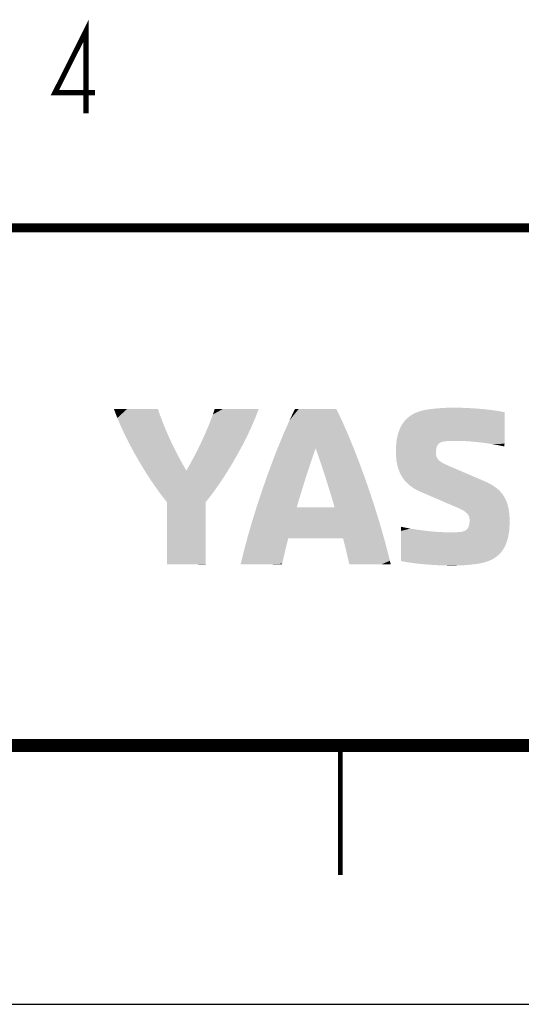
# Model space of a CAD drawing. Extents: x 0 to 420, y 0 to 297.
# Tile 37 of 86: x 148 to 167, y 0 to 38. Entities that reach past the tile are written whole.
import ezdxf

# ---------------------------------------------------------------- set-up
doc = ezdxf.new("R2010")
doc.units = 0
doc.header["$LTSCALE"] = 23.1
doc.layers.get('0').update_dxf_attribs({"linetype": 'CONTINUOUS'})
doc.layers.add('ALL_NOTE', color=7, linetype='CONTINUOUS')

msp = doc.modelspace()

# ---------------------------------------------------------------- linework, layer by layer
at = {"color": 7, "linetype": 'CONTINUOUS'}
msp.add_line((0, 0), (420, 0), dxfattribs=at)
for points, const_width in [([(410, 30), (25, 30)], 0.35), ([(410, 10), (25, 10)], 0.5), ([(160, 5), (160, 10)], 0.18)]:
    msp.add_lwpolyline(points, dxfattribs=dict(at, const_width=const_width))
for points in [[(151.383, 22.654), (151.25, 23), (151.26, 23)], [(151.29, 23), (151.383, 22.654), (151.26, 23)], [(151.398, 23), (151.383, 22.654), (151.29, 23)], [(153.025, 22.785), (151.383, 22.654), (152.95, 23)], [(152.95, 23), (151.383, 22.654), (152.94, 23)], [(152.94, 23), (151.383, 22.654), (152.911, 23)], [(152.911, 23), (151.383, 22.654), (152.802, 23)], [(152.802, 23), (151.383, 22.654), (152.64, 23)], [(152.64, 23), (151.383, 22.654), (152.439, 23)], [(152.439, 23), (151.383, 22.654), (152.216, 23)], [(152.216, 23), (151.383, 22.654), (151.984, 23)], [(151.984, 23), (151.383, 22.654), (151.761, 23)], [(151.761, 23), (151.383, 22.654), (151.56, 23)], [(151.56, 23), (151.383, 22.654), (151.398, 23)], [(156.85, 23), (155.075, 22.785), (156.84, 23)], [(156.84, 23), (155.075, 22.785), (156.81, 23)], [(156.81, 23), (155.075, 22.785), (156.702, 23)], [(156.702, 23), (155.075, 22.785), (156.54, 23)], [(156.54, 23), (155.075, 22.785), (156.339, 23)], [(156.339, 23), (155.075, 22.785), (156.116, 23)], [(156.116, 23), (155.075, 22.785), (155.884, 23)], [(155.884, 23), (155.075, 22.785), (155.661, 23)], [(155.661, 23), (155.075, 22.785), (155.46, 23)], [(155.46, 23), (155.075, 22.785), (155.298, 23)], [(155.298, 23), (155.075, 22.785), (155.19, 23)], [(155.19, 23), (155.075, 22.785), (155.16, 23)], [(155.075, 22.785), (155.15, 23), (155.16, 23)], [(156.85, 23), (156.717, 22.654), (155.075, 22.785)], [(159.876, 22.948), (158.04, 22.561), (159.85, 23)], [(159.85, 23), (158.04, 22.561), (159.849, 23)], [(159.849, 23), (158.04, 22.561), (159.844, 23)], [(159.844, 23), (158.04, 22.561), (159.821, 23)], [(159.821, 23), (158.04, 22.561), (159.724, 23)], [(159.724, 23), (158.04, 22.561), (159.574, 23)], [(159.574, 23), (158.04, 22.561), (159.385, 23)], [(159.385, 23), (158.04, 22.561), (159.174, 23)], [(159.174, 23), (158.04, 22.561), (158.954, 23)], [(158.954, 23), (158.04, 22.561), (158.74, 23)], [(158.74, 23), (158.04, 22.561), (158.548, 23)], [(158.548, 23), (158.04, 22.561), (158.393, 23)], [(158.393, 23), (158.04, 22.561), (158.288, 23)], [(158.288, 23), (158.04, 22.561), (158.26, 23)], [(158.04, 22.561), (158.25, 23), (158.26, 23)], [(159.876, 22.948), (160.087, 22.503), (158.04, 22.561)], [(162.731, 22.753), (162.885, 22.839), (166.35, 22.813)], [(162.885, 22.839), (163.057, 22.906), (166.271, 22.891)], [(162.885, 22.839), (166.271, 22.891), (166.35, 22.875)], [(166.35, 22.868), (162.885, 22.839), (166.35, 22.875)], [(166.35, 22.868), (166.35, 22.813), (162.885, 22.839)], [(163.057, 22.906), (163.248, 22.957), (165.934, 22.947)], [(163.057, 22.906), (165.934, 22.947), (166.106, 22.921)], [(166.106, 22.921), (166.271, 22.891), (163.057, 22.906)], [(163.248, 22.957), (163.35, 22.975), (165.758, 22.97)], [(165.758, 22.97), (165.934, 22.947), (163.248, 22.957)], [(163.389, 22.981), (165.577, 22.99), (163.35, 22.975)], [(165.577, 22.99), (165.758, 22.97), (163.35, 22.975)], [(163.389, 22.981), (163.471, 22.993), (165.577, 22.99)], [(163.557, 23.003), (165.395, 23.006), (163.471, 22.993)], [(165.395, 23.006), (165.577, 22.99), (163.471, 22.993)], [(163.557, 23.003), (163.645, 23.013), (165.395, 23.006)], [(163.645, 23.013), (163.735, 23.021), (165.213, 23.02)], [(165.213, 23.02), (165.395, 23.006), (163.645, 23.013)], [(163.826, 23.029), (165.032, 23.031), (163.735, 23.021)], [(165.032, 23.031), (165.213, 23.02), (163.735, 23.021)], [(163.826, 23.029), (163.918, 23.035), (165.032, 23.031)], [(163.918, 23.035), (164.008, 23.04), (164.853, 23.04)], [(164.853, 23.04), (165.032, 23.031), (163.918, 23.035)], [(164.098, 23.045), (164.679, 23.046), (164.008, 23.04)], [(164.679, 23.046), (164.853, 23.04), (164.008, 23.04)], [(164.098, 23.045), (164.185, 23.048), (164.679, 23.046)], [(164.185, 23.048), (164.269, 23.05), (164.511, 23.049)], [(164.511, 23.049), (164.679, 23.046), (164.185, 23.048)], [(164.35, 23.05), (164.511, 23.049), (164.269, 23.05)], [(153.025, 22.785), (153.105, 22.568), (151.383, 22.654)], [(151.536, 22.299), (151.383, 22.654), (153.105, 22.568)], [(151.536, 22.299), (153.105, 22.568), (153.191, 22.351)], [(154.995, 22.568), (156.717, 22.654), (154.909, 22.351)], [(156.717, 22.654), (156.564, 22.299), (154.909, 22.351)], [(154.995, 22.568), (155.075, 22.785), (156.717, 22.654)], [(157.825, 22.076), (158.04, 22.561), (160.087, 22.503)], [(160.087, 22.503), (160.302, 22.013), (157.825, 22.076)], [(162.377, 22.381), (162.477, 22.524), (166.35, 22.425)], [(162.477, 22.524), (162.594, 22.648), (166.35, 22.582)], [(166.35, 22.582), (166.35, 22.425), (162.477, 22.524)], [(162.594, 22.648), (162.731, 22.753), (166.35, 22.715)], [(166.35, 22.715), (166.35, 22.582), (162.594, 22.648)], [(166.35, 22.813), (166.35, 22.715), (162.731, 22.753)], [(153.191, 22.351), (153.283, 22.132), (151.536, 22.299)], [(151.705, 21.94), (151.536, 22.299), (153.283, 22.132)], [(153.283, 22.132), (153.38, 21.913), (151.705, 21.94)], [(154.72, 21.913), (154.817, 22.132), (156.395, 21.94)], [(154.817, 22.132), (154.909, 22.351), (156.564, 22.299)], [(156.564, 22.299), (156.395, 21.94), (154.817, 22.132)], [(157.608, 21.554), (157.825, 22.076), (160.302, 22.013)], [(162.232, 22.033), (162.295, 22.217), (166.35, 22.084)], [(166.35, 22.084), (166.35, 21.92), (162.232, 22.033)], [(162.295, 22.217), (162.377, 22.381), (166.35, 22.256)], [(166.35, 22.256), (166.35, 22.084), (162.295, 22.217)], [(166.35, 22.425), (166.35, 22.256), (162.377, 22.381)], [(151.888, 21.581), (151.705, 21.94), (153.38, 21.913)], [(151.888, 21.581), (153.38, 21.913), (153.481, 21.694)], [(153.481, 21.694), (153.587, 21.476), (151.888, 21.581)], [(154.513, 21.476), (154.619, 21.694), (156.212, 21.581)], [(154.72, 21.913), (156.395, 21.94), (154.619, 21.694)], [(156.395, 21.94), (156.212, 21.581), (154.619, 21.694)], [(160.302, 22.013), (160.519, 21.486), (157.608, 21.554)], [(162.159, 21.6), (162.186, 21.827), (164.111, 21.756)], [(162.159, 21.6), (164.111, 21.756), (164.05, 21.75)], [(164.018, 21.746), (162.159, 21.6), (164.05, 21.75)], [(163.959, 21.734), (162.159, 21.6), (164.018, 21.746)], [(163.907, 21.717), (162.159, 21.6), (163.959, 21.734)], [(163.861, 21.696), (162.159, 21.6), (163.907, 21.717)], [(163.822, 21.669), (162.159, 21.6), (163.861, 21.696)], [(162.186, 21.827), (162.232, 22.033), (166.35, 21.92)], [(166.35, 21.92), (166.35, 21.774), (162.186, 21.827)], [(166.35, 21.774), (164.408, 21.769), (162.186, 21.827)], [(164.408, 21.769), (164.25, 21.765), (162.186, 21.827)], [(164.25, 21.765), (164.111, 21.756), (162.186, 21.827)], [(164.408, 21.769), (166.35, 21.774), (164.584, 21.768)], [(164.584, 21.768), (166.35, 21.774), (164.775, 21.761)], [(164.775, 21.761), (166.35, 21.774), (164.978, 21.749)], [(164.978, 21.749), (166.35, 21.774), (165.193, 21.732)], [(165.193, 21.732), (166.35, 21.774), (165.415, 21.708)], [(165.415, 21.708), (166.35, 21.774), (165.645, 21.678)], [(166.35, 21.774), (166.35, 21.657), (165.645, 21.678)], [(152.082, 21.225), (151.888, 21.581), (153.587, 21.476)], [(152.082, 21.225), (153.587, 21.476), (153.698, 21.258)], [(154.513, 21.476), (156.212, 21.581), (154.402, 21.258)], [(156.212, 21.581), (156.018, 21.225), (154.402, 21.258)], [(157.392, 21.001), (157.608, 21.554), (159.05, 21.484)], [(157.392, 21.001), (159.05, 21.484), (158.965, 21.241)], [(160.519, 21.486), (159.05, 21.484), (157.608, 21.554)], [(159.05, 21.484), (160.519, 21.486), (159.135, 21.241)], [(159.135, 21.241), (160.519, 21.486), (159.22, 20.994)], [(160.519, 21.486), (160.735, 20.93), (159.22, 20.994)], [(162.15, 21.35), (162.159, 21.6), (163.76, 21.598)], [(162.15, 21.35), (163.76, 21.598), (163.738, 21.553)], [(163.721, 21.501), (162.15, 21.35), (163.738, 21.553)], [(163.709, 21.442), (162.15, 21.35), (163.721, 21.501)], [(163.702, 21.375), (162.15, 21.35), (163.709, 21.442)], [(163.702, 21.375), (163.7, 21.3), (162.15, 21.35)], [(162.156, 21.171), (162.15, 21.35), (163.7, 21.3)], [(163.788, 21.637), (162.159, 21.6), (163.822, 21.669)], [(163.788, 21.637), (163.76, 21.598), (162.159, 21.6)], [(165.878, 21.642), (165.645, 21.678), (166.35, 21.657)], [(165.878, 21.642), (166.35, 21.657), (166.114, 21.6)], [(166.35, 21.657), (166.349, 21.579), (166.114, 21.6)], [(166.349, 21.55), (166.114, 21.6), (166.349, 21.579)], [(153.698, 21.258), (153.812, 21.042), (152.082, 21.225)], [(152.283, 20.878), (152.082, 21.225), (153.812, 21.042)], [(153.812, 21.042), (153.929, 20.828), (152.283, 20.878)], [(154.171, 20.828), (154.288, 21.042), (155.817, 20.878)], [(154.288, 21.042), (154.402, 21.258), (156.018, 21.225)], [(156.018, 21.225), (155.817, 20.878), (154.288, 21.042)], [(157.179, 20.426), (157.392, 21.001), (158.88, 20.994)], [(157.179, 20.426), (158.88, 20.994), (158.796, 20.743)], [(158.965, 21.241), (158.88, 20.994), (157.392, 21.001)], [(159.304, 20.743), (159.22, 20.994), (160.735, 20.93)], [(159.304, 20.743), (160.735, 20.93), (159.387, 20.49)], [(160.735, 20.93), (160.947, 20.352), (159.387, 20.49)], [(162.156, 21.171), (163.7, 21.3), (163.703, 21.239)], [(163.713, 21.183), (162.156, 21.171), (163.703, 21.239)], [(163.713, 21.183), (163.731, 21.132), (162.156, 21.171)], [(162.174, 20.999), (162.156, 21.171), (163.731, 21.132)], [(162.174, 20.999), (163.731, 21.132), (163.756, 21.086)], [(163.789, 21.043), (162.174, 20.999), (163.756, 21.086)], [(163.829, 21.004), (162.174, 20.999), (163.789, 21.043)], [(163.829, 21.004), (163.878, 20.966), (162.174, 20.999)], [(162.204, 20.835), (162.174, 20.999), (163.878, 20.966)], [(162.204, 20.835), (163.878, 20.966), (163.934, 20.929)], [(163.999, 20.893), (162.204, 20.835), (163.934, 20.929)], [(152.488, 20.542), (152.283, 20.878), (153.929, 20.828)], [(152.488, 20.542), (153.929, 20.828), (154.05, 20.616)], [(154.05, 20.616), (155.612, 20.542), (152.488, 20.542)], [(152.696, 20.222), (152.488, 20.542), (155.612, 20.542)], [(155.612, 20.542), (155.404, 20.222), (152.696, 20.222)], [(154.171, 20.828), (155.817, 20.878), (154.05, 20.616)], [(155.817, 20.878), (155.612, 20.542), (154.05, 20.616)], [(158.713, 20.49), (157.179, 20.426), (158.796, 20.743)], [(164.073, 20.857), (162.204, 20.835), (163.999, 20.893)], [(164.073, 20.857), (164.155, 20.819), (162.204, 20.835)], [(162.249, 20.678), (162.204, 20.835), (164.155, 20.819)], [(162.249, 20.678), (164.155, 20.819), (164.245, 20.781)], [(164.337, 20.741), (162.249, 20.678), (164.245, 20.781)], [(164.432, 20.701), (162.249, 20.678), (164.337, 20.741)], [(164.432, 20.701), (164.529, 20.659), (162.249, 20.678)], [(162.308, 20.53), (162.249, 20.678), (164.529, 20.659)], [(162.308, 20.53), (164.529, 20.659), (164.632, 20.615)], [(164.74, 20.569), (162.308, 20.53), (164.632, 20.615)], [(164.74, 20.569), (164.856, 20.519), (162.308, 20.53)], [(152.902, 19.923), (152.696, 20.222), (155.404, 20.222)], [(155.404, 20.222), (155.198, 19.923), (152.902, 19.923)], [(156.973, 19.835), (157.179, 20.426), (158.631, 20.233)], [(156.973, 19.835), (158.631, 20.233), (158.551, 19.976)], [(158.713, 20.49), (158.631, 20.233), (157.179, 20.426)], [(159.469, 20.233), (159.387, 20.49), (160.947, 20.352)], [(159.469, 20.233), (160.947, 20.352), (159.549, 19.976)], [(160.947, 20.352), (161.153, 19.761), (159.549, 19.976)], [(162.383, 20.391), (162.308, 20.53), (164.856, 20.519)], [(162.383, 20.391), (164.856, 20.519), (164.982, 20.465)], [(165.117, 20.407), (162.383, 20.391), (164.982, 20.465)], [(165.117, 20.407), (165.264, 20.344), (162.383, 20.391)], [(162.473, 20.261), (162.383, 20.391), (165.264, 20.344)], [(162.473, 20.261), (165.264, 20.344), (165.425, 20.275)], [(165.425, 20.275), (165.6, 20.2), (162.473, 20.261)], [(162.58, 20.141), (162.473, 20.261), (165.6, 20.2)], [(165.6, 20.2), (165.772, 20.118), (162.58, 20.141)], [(153.105, 19.647), (152.902, 19.923), (155.198, 19.923)], [(155.198, 19.923), (154.995, 19.647), (153.105, 19.647)], [(156.775, 19.238), (156.973, 19.835), (158.472, 19.717)], [(158.551, 19.976), (158.472, 19.717), (156.973, 19.835)], [(159.628, 19.717), (159.549, 19.976), (161.153, 19.761)], [(162.705, 20.03), (162.58, 20.141), (165.772, 20.118)], [(165.772, 20.118), (165.925, 20.029), (162.705, 20.03)], [(162.849, 19.93), (162.705, 20.03), (165.925, 20.029)], [(162.849, 19.93), (165.925, 20.029), (166.059, 19.931)], [(162.849, 19.93), (166.059, 19.931), (163.011, 19.841)], [(166.059, 19.931), (166.175, 19.824), (163.011, 19.841)], [(163.177, 19.767), (163.011, 19.841), (166.175, 19.824)], [(166.175, 19.824), (166.274, 19.707), (163.177, 19.767)], [(153.3, 19.4), (153.105, 19.647), (154.995, 19.647)], [(154.995, 19.647), (154.8, 19.4), (153.3, 19.4)], [(156.775, 19.238), (158.472, 19.717), (158.394, 19.458)], [(158.394, 19.458), (158.319, 19.2), (156.775, 19.238)], [(159.628, 19.717), (161.153, 19.761), (159.706, 19.458)], [(159.706, 19.458), (161.153, 19.761), (159.781, 19.2)], [(161.153, 19.761), (161.348, 19.164), (159.781, 19.2)], [(163.327, 19.703), (163.177, 19.767), (166.274, 19.707)], [(163.327, 19.703), (166.274, 19.707), (163.471, 19.641)], [(163.471, 19.641), (166.274, 19.707), (163.608, 19.583)], [(166.274, 19.707), (166.356, 19.58), (163.608, 19.583)], [(163.739, 19.527), (163.608, 19.583), (166.356, 19.58)], [(163.739, 19.527), (166.356, 19.58), (163.864, 19.473)], [(166.356, 19.58), (166.423, 19.441), (163.864, 19.473)], [(163.983, 19.422), (163.864, 19.473), (166.423, 19.441)], [(163.983, 19.422), (166.423, 19.441), (164.096, 19.373)], [(164.096, 19.373), (166.423, 19.441), (164.205, 19.327)], [(166.423, 19.441), (166.474, 19.289), (164.205, 19.327)], [(153.3, 19.386), (153.3, 19.4), (154.8, 19.4)], [(154.8, 19.4), (154.8, 19.386), (153.3, 19.386)], [(153.3, 19.344), (153.3, 19.386), (154.8, 19.386)], [(154.8, 19.386), (154.8, 19.344), (153.3, 19.344)], [(153.3, 19.278), (153.3, 19.344), (154.8, 19.344)], [(154.8, 19.344), (154.8, 19.278), (153.3, 19.278)], [(153.3, 19.191), (153.3, 19.278), (154.8, 19.278)], [(154.8, 19.278), (154.8, 19.191), (153.3, 19.191)], [(153.3, 18.962), (153.3, 19.191), (154.8, 19.191)], [(154.8, 19.191), (154.8, 18.962), (153.3, 18.962)], [(156.59, 18.642), (156.775, 19.238), (158.319, 19.2)], [(161.348, 19.164), (156.59, 18.642), (159.781, 19.2)], [(159.781, 19.2), (156.59, 18.642), (159.778, 19.2)], [(159.778, 19.2), (156.59, 18.642), (159.768, 19.2)], [(159.768, 19.2), (156.59, 18.642), (159.752, 19.2)], [(159.752, 19.2), (156.59, 18.642), (159.731, 19.2)], [(159.731, 19.2), (156.59, 18.642), (159.673, 19.2)], [(159.673, 19.2), (156.59, 18.642), (159.596, 19.2)], [(159.596, 19.2), (156.59, 18.642), (159.505, 19.2)], [(159.505, 19.2), (156.59, 18.642), (159.402, 19.2)], [(159.402, 19.2), (156.59, 18.642), (159.29, 19.2)], [(159.29, 19.2), (156.59, 18.642), (159.171, 19.2)], [(156.59, 18.642), (158.929, 19.2), (159.171, 19.2)], [(158.929, 19.2), (156.59, 18.642), (158.81, 19.2)], [(158.81, 19.2), (156.59, 18.642), (158.698, 19.2)], [(158.698, 19.2), (156.59, 18.642), (158.595, 19.2)], [(158.595, 19.2), (156.59, 18.642), (158.504, 19.2)], [(158.504, 19.2), (156.59, 18.642), (158.427, 19.2)], [(158.427, 19.2), (156.59, 18.642), (158.369, 19.2)], [(158.369, 19.2), (156.59, 18.642), (158.348, 19.2)], [(158.348, 19.2), (156.59, 18.642), (158.332, 19.2)], [(158.332, 19.2), (156.59, 18.642), (158.322, 19.2)], [(156.59, 18.642), (158.319, 19.2), (158.322, 19.2)], [(161.348, 19.164), (161.532, 18.568), (156.59, 18.642)], [(164.308, 19.283), (164.205, 19.327), (166.474, 19.289)], [(164.308, 19.283), (166.474, 19.289), (164.406, 19.24)], [(164.406, 19.24), (166.474, 19.289), (164.5, 19.2)], [(164.5, 19.2), (166.474, 19.289), (164.587, 19.162)], [(164.587, 19.162), (166.474, 19.289), (164.665, 19.126)], [(166.474, 19.289), (166.512, 19.124), (164.665, 19.126)], [(164.734, 19.09), (164.665, 19.126), (166.512, 19.124)], [(164.734, 19.09), (166.512, 19.124), (164.795, 19.054)], [(164.795, 19.054), (166.512, 19.124), (164.847, 19.017)], [(164.847, 19.017), (166.512, 19.124), (164.891, 18.978)], [(166.512, 19.124), (166.536, 18.946), (164.891, 18.978)], [(153.3, 18.678), (153.3, 18.962), (154.8, 18.962)], [(154.8, 18.962), (154.8, 18.678), (153.3, 18.678)], [(153.3, 18.363), (153.3, 18.678), (154.8, 18.678)], [(154.8, 18.678), (154.8, 18.363), (153.3, 18.363)], [(156.42, 18.054), (156.59, 18.642), (161.532, 18.568)], [(164.928, 18.937), (164.891, 18.978), (166.536, 18.946)], [(164.928, 18.937), (166.536, 18.946), (164.957, 18.893)], [(164.957, 18.893), (166.536, 18.946), (164.978, 18.844)], [(164.978, 18.844), (166.536, 18.946), (164.992, 18.791)], [(164.995, 18.592), (166.55, 18.65), (164.985, 18.529)], [(166.55, 18.65), (166.547, 18.52), (164.985, 18.529)], [(166.536, 18.946), (166.548, 18.753), (164.992, 18.791)], [(164.999, 18.732), (164.992, 18.791), (166.548, 18.753)], [(164.995, 18.592), (164.999, 18.662), (166.55, 18.65)], [(164.999, 18.732), (166.548, 18.753), (164.999, 18.662)], [(166.548, 18.753), (166.55, 18.65), (164.999, 18.662)], [(153.3, 18.036), (153.3, 18.363), (154.8, 18.363)], [(154.8, 18.363), (154.8, 18.036), (153.3, 18.036)], [(156.42, 18.054), (161.532, 18.568), (157.998, 18)], [(157.998, 18), (161.532, 18.568), (158.03, 18)], [(158.03, 18), (161.532, 18.568), (158.084, 18)], [(158.084, 18), (161.532, 18.568), (158.158, 18)], [(158.158, 18), (161.532, 18.568), (158.25, 18)], [(158.25, 18), (161.532, 18.568), (158.476, 18)], [(158.476, 18), (161.532, 18.568), (158.744, 18)], [(158.744, 18), (161.532, 18.568), (159.032, 18)], [(159.032, 18), (161.532, 18.568), (159.321, 18)], [(159.321, 18), (161.532, 18.568), (159.592, 18)], [(159.592, 18), (161.532, 18.568), (159.825, 18)], [(159.825, 18), (161.532, 18.568), (159.92, 18)], [(159.92, 18), (161.532, 18.568), (159.999, 18)], [(159.999, 18), (161.532, 18.568), (160.059, 18)], [(160.059, 18), (161.532, 18.568), (160.096, 18)], [(160.096, 18), (161.532, 18.568), (160.109, 18)], [(161.532, 18.568), (161.7, 17.981), (160.109, 18)], [(162.35, 18.45), (162.469, 18.425), (162.35, 18.443)], [(162.35, 18.388), (162.35, 18.443), (162.469, 18.425)], [(162.469, 18.425), (162.707, 18.379), (162.35, 18.388)], [(162.35, 18.289), (162.35, 18.388), (162.707, 18.379)], [(162.35, 18.289), (162.707, 18.379), (162.946, 18.34)], [(163.182, 18.308), (162.35, 18.289), (162.946, 18.34)], [(163.182, 18.308), (163.413, 18.281), (162.35, 18.289)], [(162.35, 18.157), (162.35, 18.289), (163.413, 18.281)], [(162.35, 18.157), (163.413, 18.281), (163.635, 18.261)], [(164.391, 18.234), (166.529, 18.277), (162.35, 18.157)], [(166.529, 18.277), (166.493, 18.058), (162.35, 18.157)], [(163.847, 18.246), (162.35, 18.157), (163.635, 18.261)], [(166.529, 18.277), (164.391, 18.234), (164.532, 18.24)], [(164.65, 18.25), (166.529, 18.277), (164.532, 18.24)], [(164.712, 18.26), (166.529, 18.277), (164.65, 18.25)], [(166.529, 18.277), (164.712, 18.26), (164.767, 18.274)], [(164.767, 18.274), (164.816, 18.293), (166.529, 18.277)], [(164.858, 18.318), (166.547, 18.52), (164.816, 18.293)], [(166.547, 18.52), (166.529, 18.277), (164.816, 18.293)], [(164.895, 18.347), (166.547, 18.52), (164.858, 18.318)], [(164.926, 18.383), (166.547, 18.52), (164.895, 18.347)], [(164.951, 18.425), (166.547, 18.52), (164.926, 18.383)], [(164.971, 18.474), (166.547, 18.52), (164.951, 18.425)], [(164.971, 18.474), (164.985, 18.529), (166.547, 18.52)], [(153.3, 17.721), (153.3, 18.036), (154.8, 18.036)], [(154.8, 18.036), (154.8, 17.721), (153.3, 17.721)], [(156.267, 17.481), (156.42, 18.054), (157.998, 18)], [(156.267, 17.481), (157.998, 18), (157.988, 17.988)], [(157.975, 17.94), (156.267, 17.481), (157.988, 17.988)], [(157.951, 17.843), (156.267, 17.481), (157.975, 17.94)], [(160.121, 17.952), (160.109, 18), (161.7, 17.981)], [(160.121, 17.952), (161.7, 17.981), (160.146, 17.855)], [(160.146, 17.855), (161.7, 17.981), (160.17, 17.76)], [(160.17, 17.76), (161.7, 17.981), (160.193, 17.665)], [(160.193, 17.665), (161.7, 17.981), (160.216, 17.572)], [(160.216, 17.572), (161.7, 17.981), (160.239, 17.479)], [(161.7, 17.981), (161.851, 17.411), (160.239, 17.479)], [(164.045, 18.237), (162.35, 18.157), (163.847, 18.246)], [(164.228, 18.233), (162.35, 18.157), (164.045, 18.237)], [(164.228, 18.233), (164.391, 18.234), (162.35, 18.157)], [(162.35, 18), (162.35, 18.157), (166.493, 18.058)], [(166.493, 18.058), (166.438, 17.862), (162.35, 18)], [(162.35, 17.831), (162.35, 18), (166.438, 17.862)], [(153.3, 17.437), (153.3, 17.721), (154.8, 17.721)], [(154.8, 17.721), (154.8, 17.437), (153.3, 17.437)], [(157.927, 17.748), (156.267, 17.481), (157.951, 17.843)], [(157.904, 17.654), (156.267, 17.481), (157.927, 17.748)], [(157.881, 17.56), (156.267, 17.481), (157.904, 17.654)], [(157.881, 17.56), (157.858, 17.468), (156.267, 17.481)], [(166.438, 17.862), (166.366, 17.688), (162.35, 17.831)], [(162.35, 17.659), (162.35, 17.831), (166.366, 17.688)], [(166.366, 17.688), (166.275, 17.536), (162.35, 17.659)], [(162.35, 17.494), (162.35, 17.659), (166.275, 17.536)], [(166.275, 17.536), (166.166, 17.404), (162.35, 17.494)], [(153.3, 17.208), (153.3, 17.437), (154.8, 17.437)], [(154.8, 17.437), (154.8, 17.208), (153.3, 17.208)], [(153.3, 17.121), (153.3, 17.208), (154.8, 17.208)], [(154.8, 17.208), (154.8, 17.121), (153.3, 17.121)], [(153.3, 17.055), (153.3, 17.121), (154.8, 17.121)], [(154.8, 17.121), (154.8, 17.055), (153.3, 17.055)], [(156.166, 17.067), (156.198, 17.204), (157.795, 17.196)], [(156.166, 17.067), (157.795, 17.196), (157.774, 17.108)], [(156.198, 17.204), (156.267, 17.481), (157.858, 17.468)], [(156.198, 17.204), (157.858, 17.468), (157.837, 17.376)], [(157.815, 17.286), (156.198, 17.204), (157.837, 17.376)], [(157.815, 17.286), (157.795, 17.196), (156.198, 17.204)], [(160.261, 17.387), (160.239, 17.479), (161.851, 17.411)], [(160.261, 17.387), (161.851, 17.411), (160.282, 17.297)], [(160.282, 17.297), (161.851, 17.411), (160.303, 17.208)], [(161.851, 17.411), (161.918, 17.135), (160.303, 17.208)], [(160.323, 17.119), (160.303, 17.208), (161.918, 17.135)], [(160.323, 17.119), (161.918, 17.135), (160.343, 17.032)], [(160.343, 17.032), (161.918, 17.135), (160.351, 17)], [(160.351, 17), (161.918, 17.135), (160.365, 17)], [(160.365, 17), (161.918, 17.135), (160.447, 17)], [(160.447, 17), (161.918, 17.135), (160.585, 17)], [(160.585, 17), (161.918, 17.135), (160.765, 17)], [(160.765, 17), (161.918, 17.135), (160.972, 17)], [(160.972, 17), (161.918, 17.135), (161.191, 17)], [(161.191, 17), (161.918, 17.135), (161.408, 17)], [(161.408, 17), (161.918, 17.135), (161.607, 17)], [(161.607, 17), (161.918, 17.135), (161.773, 17)], [(161.773, 17), (161.918, 17.135), (161.891, 17)], [(161.891, 17), (161.918, 17.135), (161.928, 17)], [(161.928, 17), (161.918, 17.135), (161.948, 17)], [(161.918, 17.135), (161.95, 17), (161.948, 17)], [(162.35, 17.349), (162.35, 17.494), (166.166, 17.404)], [(166.166, 17.404), (166.039, 17.292), (162.35, 17.349)], [(162.35, 17.231), (162.35, 17.349), (166.039, 17.292)], [(166.039, 17.292), (165.894, 17.199), (162.35, 17.231)], [(162.35, 17.153), (162.35, 17.231), (165.894, 17.199)], [(162.35, 17.153), (165.894, 17.199), (162.35, 17.125)], [(165.894, 17.199), (165.731, 17.124), (162.35, 17.125)], [(162.511, 17.094), (162.35, 17.125), (165.731, 17.124)], [(162.511, 17.094), (165.731, 17.124), (162.679, 17.067)], [(165.731, 17.124), (165.549, 17.066), (162.679, 17.067)], [(153.3, 17.013), (153.3, 17.055), (154.8, 17.055)], [(154.8, 17.055), (154.8, 17.013), (153.3, 17.013)], [(153.3, 16.999), (153.3, 17.013), (154.8, 17.013)], [(153.3, 16.999), (154.8, 17.013), (153.309, 16.999)], [(153.309, 16.999), (154.8, 17.013), (153.335, 16.999)], [(153.335, 16.999), (154.8, 17.013), (153.431, 16.999)], [(153.431, 16.999), (154.8, 17.013), (153.574, 16.999)], [(153.574, 16.999), (154.8, 17.013), (153.751, 16.999)], [(153.751, 16.999), (154.8, 17.013), (153.948, 16.999)], [(153.948, 16.999), (154.8, 17.013), (154.152, 16.999)], [(154.8, 17.013), (154.349, 16.999), (154.152, 16.999)], [(154.349, 16.999), (154.8, 17.013), (154.526, 16.999)], [(154.526, 16.999), (154.8, 17.013), (154.669, 16.999)], [(154.669, 16.999), (154.8, 17.013), (154.765, 16.999)], [(154.765, 16.999), (154.8, 17.013), (154.791, 16.999)], [(154.8, 17.013), (154.8, 16.999), (154.791, 16.999)], [(156.15, 17), (156.166, 17.067), (157.755, 17.021)], [(156.15, 17), (157.755, 17.021), (156.151, 17)], [(156.151, 17), (157.755, 17.021), (156.165, 17)], [(156.165, 17), (157.755, 17.021), (156.198, 17)], [(157.774, 17.108), (157.755, 17.021), (156.166, 17.067)], [(156.198, 17), (157.755, 17.021), (156.309, 17)], [(156.309, 17), (157.755, 17.021), (156.471, 17)], [(156.471, 17), (157.755, 17.021), (156.666, 17)], [(156.666, 17), (157.755, 17.021), (156.881, 17)], [(156.881, 17), (157.755, 17.021), (157.101, 17)], [(157.101, 17), (157.755, 17.021), (157.311, 17)], [(157.311, 17), (157.755, 17.021), (157.495, 17)], [(157.495, 17), (157.755, 17.021), (157.639, 17)], [(157.639, 17), (157.755, 17.021), (157.728, 17)], [(157.728, 17), (157.755, 17.021), (157.748, 17)], [(157.755, 17.021), (157.75, 17), (157.748, 17)], [(162.853, 17.042), (162.679, 17.067), (165.549, 17.066)], [(165.549, 17.066), (165.35, 17.025), (162.853, 17.042)], [(163.032, 17.021), (162.853, 17.042), (165.35, 17.025)], [(165.35, 17.025), (165.27, 17.013), (163.032, 17.021)], [(163.213, 17.003), (163.032, 17.021), (165.27, 17.013)], [(165.27, 17.013), (165.186, 17.002), (163.213, 17.003)], [(163.395, 16.987), (163.213, 17.003), (165.186, 17.002)], [(163.395, 16.987), (165.186, 17.002), (165.099, 16.992)], [(165.099, 16.992), (165.01, 16.983), (163.395, 16.987)], [(163.578, 16.975), (163.395, 16.987), (165.01, 16.983)], [(163.578, 16.975), (165.01, 16.983), (164.919, 16.975)], [(164.919, 16.975), (164.828, 16.968), (163.578, 16.975)], [(163.758, 16.965), (163.578, 16.975), (164.828, 16.968)], [(164.828, 16.968), (164.736, 16.962), (163.758, 16.965)], [(163.934, 16.958), (163.758, 16.965), (164.736, 16.962)], [(163.934, 16.958), (164.736, 16.962), (164.646, 16.958)], [(164.646, 16.958), (164.558, 16.954), (163.934, 16.958)], [(164.106, 16.953), (163.934, 16.958), (164.558, 16.954)], [(164.558, 16.954), (164.472, 16.952), (164.106, 16.953)], [(164.27, 16.951), (164.106, 16.953), (164.472, 16.952)], [(164.472, 16.952), (164.39, 16.95), (164.27, 16.951)], [(164.35, 16.95), (164.27, 16.951), (164.39, 16.95)]]:
    msp.add_solid(points, dxfattribs=at)
at = {"layer": 'ALL_NOTE', "color": 2, "linetype": 'CONTINUOUS', "const_width": 0.2}
msp.add_lwpolyline([(150.175, 34.417), (150.175, 37.617), (148.971, 35.217), (150.519, 35.217)], dxfattribs=at)

doc.saveas('drawing.dxf')
